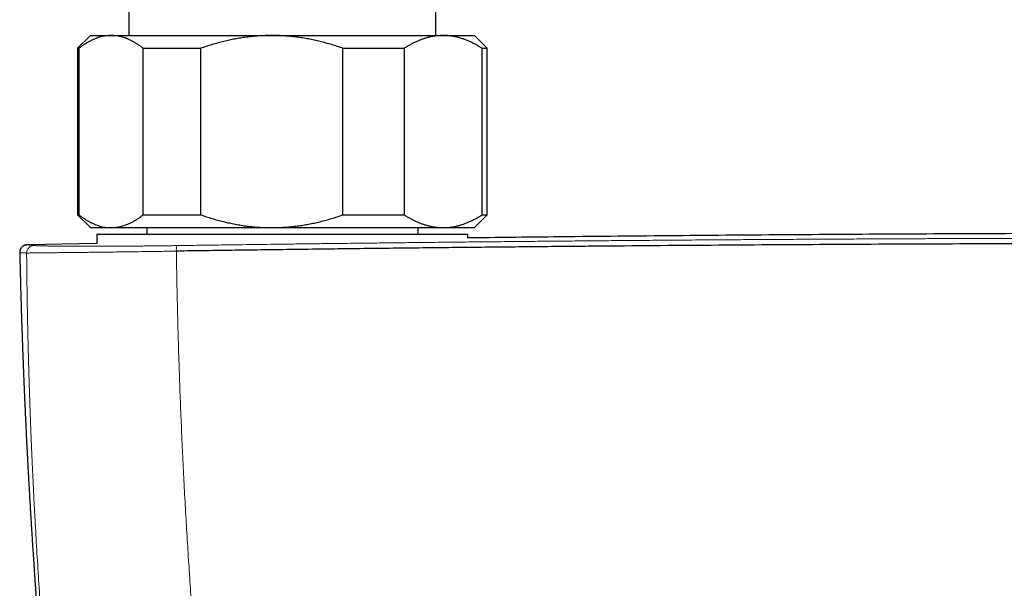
# Model space of a CAD drawing. Header units: millimetres. Extents: x 8 to 1110, y 12 to 672.
# Tile 19 of 58: x 473 to 550, y 309 to 354. Entities that reach past the tile are written whole.
import ezdxf

# ---------------------------------------------------------------- set-up
doc = ezdxf.new("R2010")
doc.units = ezdxf.units.MM

msp = doc.modelspace()

# ---------------------------------------------------------------- linework, layer by layer
at = {"color": 7, "linetype": 'Continuous', "lineweight": 30}
for p, q in [((481.5, 354.859), (481.5, 352.391)), ((505.5, 352.391), (505.5, 354.859)), ((478.5, 352.391), (477.5, 351.391)), ((478.5, 352.391), (480.116, 352.391)), ((480.116, 352.391), (492.674, 352.391)), ((492.674, 352.391), (506.058, 352.391)), ((506.058, 352.391), (508.5, 352.391)), ((509.5, 351.391), (508.5, 352.391)), ((477.5, 351.391), (477.5, 338.391)), ((477.5, 351.391), (477.602, 351.391)), ((477.602, 351.391), (477.602, 338.391)), ((482.63, 351.391), (487.114, 351.391)), ((482.63, 338.391), (482.63, 351.391)), ((487.114, 351.391), (487.114, 338.391)), ((498.233, 338.391), (498.233, 351.391)), ((498.233, 351.391), (503.012, 351.391)), ((503.012, 351.391), (503.012, 338.391)), ((509.103, 338.391), (509.103, 351.391)), ((509.103, 351.391), (509.5, 351.391)), ((509.5, 338.391), (509.5, 351.391)), ((477.5, 338.391), (478.5, 337.391)), ((477.5, 338.391), (477.602, 338.391)), ((482.63, 338.391), (487.114, 338.391)), ((498.233, 338.391), (503.012, 338.391)), ((508.5, 337.391), (509.5, 338.391)), ((509.103, 338.391), (509.5, 338.391)), ((478.5, 337.391), (480.116, 337.391)), ((480.116, 337.391), (492.674, 337.391)), ((482.9, 337.391), (482.9, 336.891)), ((492.674, 337.391), (506.058, 337.391)), ((504.1, 336.891), (504.1, 337.391)), ((506.058, 337.391), (508.5, 337.391)), ((479, 336.891), (479, 336.144)), ((479, 336.891), (479, 336.144)), ((479, 336.891), (508, 336.891)), ((508, 336.578), (508, 336.891)), ((508, 336.578), (508, 336.891)), ((472.976, 335.439), (472.976, 335.439)), ((479, 336.153), (473.573, 336.053)), ((473.573, 336.054), (473.574, 336.054))]:
    msp.add_line(p, q, dxfattribs=at)
at = {"color": 8, "linetype": 'Continuous', "lineweight": 0}
for centre, radius, start, end in [((474.116, 335.396), 0.599, 91.31207, 178.93615), ((486.301, 335.653), 1.09, 162.03055, 185.02002)]:
    msp.add_arc(centre, radius, start, end, dxfattribs=at)
at = {"color": 7, "linetype": 'Continuous', "lineweight": 30}
for points, knots in [([(480.116, 352.391), (480.087, 352.391), (479.99, 352.39), (479.826, 352.379), (479.623, 352.354), (479.42, 352.314), (479.218, 352.262), (479.016, 352.197), (478.815, 352.119), (478.617, 352.03), (478.417, 351.928), (478.214, 351.813), (478.008, 351.683), (477.804, 351.544), (477.67, 351.442), (477.602, 351.391)], [0, 0, 0, 0, 0.034083, 0.113223, 0.192397, 0.271573, 0.350714, 0.430546, 0.510378, 0.588808, 0.667237, 0.750413, 0.833614, 0.916819, 1, 1, 1, 1]), ([(482.63, 351.391), (482.564, 351.441), (482.431, 351.542), (482.23, 351.68), (482.027, 351.807), (481.823, 351.924), (481.617, 352.029), (481.41, 352.122), (481.203, 352.202), (480.992, 352.269), (480.777, 352.323), (480.557, 352.362), (480.337, 352.387), (480.19, 352.39), (480.116, 352.391)], [0, 0, 0, 0, 0.0820249, 0.1640723, 0.2461158, 0.3281353, 0.4106745, 0.4932129, 0.5748345, 0.6564555, 0.7423209, 0.8282301, 0.9141372, 1, 1, 1, 1]), ([(492.674, 352.391), (492.609, 352.391), (492.395, 352.39), (492.031, 352.379), (491.583, 352.354), (491.135, 352.314), (490.689, 352.262), (490.244, 352.197), (489.802, 352.12), (489.362, 352.031), (488.916, 351.928), (488.467, 351.813), (488.012, 351.683), (487.561, 351.544), (487.263, 351.442), (487.114, 351.391)], [0, 0, 0, 0, 0.034083, 0.113223, 0.192397, 0.271573, 0.350714, 0.429829, 0.508972, 0.588119, 0.667237, 0.750413, 0.833614, 0.916819, 1, 1, 1, 1]), ([(498.233, 351.391), (498.086, 351.441), (497.793, 351.541), (497.348, 351.679), (496.9, 351.808), (496.448, 351.924), (495.993, 352.029), (495.536, 352.122), (495.073, 352.202), (494.603, 352.27), (494.127, 352.323), (493.647, 352.362), (493.162, 352.387), (492.837, 352.39), (492.674, 352.391)], [0, 0, 0, 0, 0.081944, 0.163886, 0.246136, 0.328397, 0.410644, 0.492722, 0.5748, 0.659154, 0.743526, 0.827877, 0.913938, 1, 1, 1, 1]), ([(506.058, 352.391), (506.025, 352.391), (505.91, 352.39), (505.713, 352.38), (505.467, 352.355), (505.221, 352.316), (504.975, 352.263), (504.73, 352.198), (504.486, 352.12), (504.245, 352.031), (504.002, 351.929), (503.755, 351.814), (503.506, 351.684), (503.258, 351.544), (503.094, 351.442), (503.012, 351.391)], [0, 0, 0, 0, 0.031425, 0.110773, 0.190157, 0.269542, 0.348893, 0.42894, 0.508988, 0.58762, 0.666253, 0.749675, 0.833122, 0.916573, 1, 1, 1, 1]), ([(509.103, 351.391), (509.022, 351.441), (508.861, 351.542), (508.618, 351.68), (508.373, 351.807), (508.125, 351.924), (507.876, 352.029), (507.625, 352.122), (507.374, 352.202), (507.118, 352.269), (506.857, 352.323), (506.591, 352.362), (506.325, 352.387), (506.147, 352.39), (506.058, 352.391)], [0, 0, 0, 0, 0.082025, 0.164072, 0.246116, 0.328135, 0.410674, 0.493213, 0.574834, 0.656455, 0.742321, 0.82823, 0.914137, 1, 1, 1, 1]), ([(477.602, 338.391), (477.669, 338.341), (477.801, 338.241), (478.003, 338.103), (478.205, 337.975), (478.409, 337.858), (478.615, 337.753), (478.822, 337.66), (479.029, 337.581), (479.24, 337.514), (479.456, 337.46), (479.676, 337.421), (479.896, 337.396), (480.043, 337.393), (480.116, 337.391)], [0, 0, 0, 0, 0.082025, 0.164072, 0.246116, 0.328135, 0.410674, 0.493213, 0.574834, 0.656455, 0.742321, 0.82823, 0.914137, 1, 1, 1, 1]), ([(480.116, 337.391), (480.145, 337.391), (480.242, 337.392), (480.407, 337.403), (480.61, 337.429), (480.812, 337.468), (481.014, 337.52), (481.217, 337.586), (481.417, 337.663), (481.616, 337.752), (481.816, 337.854), (482.019, 337.97), (482.224, 338.099), (482.428, 338.239), (482.563, 338.34), (482.63, 338.391)], [0, 0, 0, 0, 0.034083, 0.113223, 0.192397, 0.271573, 0.350714, 0.430546, 0.510378, 0.588808, 0.667237, 0.750413, 0.833614, 0.916819, 1, 1, 1, 1]), ([(487.114, 338.391), (487.261, 338.341), (487.555, 338.241), (487.999, 338.103), (488.448, 337.975), (488.9, 337.858), (489.357, 337.752), (489.82, 337.659), (490.289, 337.578), (490.759, 337.511), (491.234, 337.458), (491.711, 337.42), (492.192, 337.396), (492.513, 337.393), (492.674, 337.391)], [0, 0, 0, 0, 0.081944, 0.163886, 0.246136, 0.328397, 0.410644, 0.494349, 0.57809, 0.661826, 0.745526, 0.830344, 0.915183, 1, 1, 1, 1]), ([(492.674, 337.391), (492.738, 337.391), (492.953, 337.392), (493.317, 337.403), (493.766, 337.429), (494.215, 337.468), (494.662, 337.521), (495.107, 337.586), (495.549, 337.663), (495.994, 337.753), (496.441, 337.856), (496.889, 337.972), (497.337, 338.1), (497.786, 338.238), (498.084, 338.34), (498.233, 338.391)], [0, 0, 0, 0, 0.034083, 0.113333, 0.192634, 0.271954, 0.351259, 0.430514, 0.509647, 0.588781, 0.670321, 0.751876, 0.833419, 0.916709, 1, 1, 1, 1]), ([(503.012, 338.391), (503.09, 338.343), (503.246, 338.245), (503.482, 338.111), (503.72, 337.986), (503.96, 337.872), (504.202, 337.768), (504.444, 337.676), (504.687, 337.597), (504.935, 337.529), (505.187, 337.473), (505.444, 337.431), (505.702, 337.403), (505.906, 337.392), (506.025, 337.391), (506.058, 337.391)], [0, 0, 0, 0, 0.079536, 0.159093, 0.238646, 0.318178, 0.39818, 0.47818, 0.55735, 0.63652, 0.719515, 0.80255, 0.885583, 0.968575, 1, 1, 1, 1]), ([(506.058, 337.391), (506.142, 337.393), (506.312, 337.395), (506.566, 337.418), (506.82, 337.453), (507.074, 337.503), (507.327, 337.567), (507.579, 337.645), (507.828, 337.734), (508.079, 337.837), (508.334, 337.955), (508.592, 338.089), (508.849, 338.233), (509.018, 338.338), (509.103, 338.391)], [0, 0, 0, 0, 0.081816, 0.16367, 0.245526, 0.327345, 0.409934, 0.492524, 0.573549, 0.654574, 0.740914, 0.827281, 0.913654, 1, 1, 1, 1]), ([(629, 336.587), (628.904, 336.589), (625.819, 336.629), (619.744, 336.693), (610.947, 336.776), (602.32, 336.842), (593.864, 336.892), (585.408, 336.928), (576.952, 336.949), (568.325, 336.957), (559.527, 336.949), (550.559, 336.925), (541.59, 336.885), (532.622, 336.829), (523.654, 336.756), (515.446, 336.676), (510.229, 336.614), (508, 336.588)], [0, 0, 0, 0, 0.002383, 0.0765, 0.150617, 0.2205, 0.290383, 0.360266, 0.43015, 0.500033, 0.574152, 0.648271, 0.72239, 0.796508, 0.870626, 0.944743, 1, 1, 1, 1]), ([(473.573, 336.054), (473.561, 336.054), (473.538, 336.053), (473.504, 336.05), (473.472, 336.045), (473.443, 336.039), (473.416, 336.032), (473.392, 336.025), (473.37, 336.018), (473.352, 336.011), (473.337, 336.005), (473.324, 335.999), (473.312, 335.993), (473.303, 335.988), (473.295, 335.985), (473.291, 335.982), (473.277, 335.975), (473.248, 335.958), (473.208, 335.93), (473.168, 335.896), (473.134, 335.862), (473.105, 335.829), (473.076, 335.789), (473.045, 335.739), (473.016, 335.678), (472.993, 335.607), (472.976, 335.526), (472.975, 335.469), (472.975, 335.439)], [0, 0, 0, 0, 0.0894958, 0.1722672, 0.2482959, 0.3175649, 0.3800591, 0.4357655, 0.4846735, 0.5218852, 0.5538834, 0.5806686, 0.6022467, 0.6186347, 0.6298792, 0.6336192, 0.6361786, 0.6629135, 0.6957202, 0.729824, 0.7538827, 0.7779725, 0.8040937, 0.8350744, 0.8707052, 0.9105451, 0.9539328, 1, 1, 1, 1]), ([(472.976, 335.439), (472.978, 335.356), (472.984, 335.11), (472.993, 334.706), (473.005, 334.233), (473.016, 333.775), (473.028, 333.332), (473.039, 332.912), (473.05, 332.514), (473.061, 332.138), (473.072, 331.776), (473.082, 331.427), (473.092, 331.092), (473.102, 330.771), (473.112, 330.463), (473.121, 330.168), (473.131, 329.887), (473.139, 329.621), (473.148, 329.37), (473.156, 329.133), (473.164, 328.91), (473.171, 328.698), (473.178, 328.499), (473.185, 328.312), (473.191, 328.138), (473.197, 327.977), (473.202, 327.831), (473.207, 327.699), (473.211, 327.581), (473.215, 327.474), (473.219, 327.379), (473.222, 327.295), (473.225, 327.223), (473.227, 327.162), (473.229, 327.114), (473.231, 327.075), (473.232, 327.041), (473.234, 326.997), (473.236, 326.936), (473.239, 326.856), (473.243, 326.76), (473.247, 326.651), (473.252, 326.527), (473.257, 326.391), (473.263, 326.244), (473.269, 326.088), (473.276, 325.918), (473.283, 325.735), (473.291, 325.539), (473.3, 325.331), (473.309, 325.109), (473.319, 324.877), (473.329, 324.638), (473.343, 324.316), (473.36, 323.91), (473.385, 323.368), (473.412, 322.767), (473.443, 322.103), (473.476, 321.424), (473.51, 320.731), (473.546, 320.022), (473.583, 319.299), (473.623, 318.561), (473.662, 317.839), (473.702, 317.135), (473.741, 316.448), (473.782, 315.751), (473.817, 315.156), (473.847, 314.668), (473.871, 314.288), (473.894, 313.906), (473.919, 313.522), (473.943, 313.14), (473.968, 312.746), (473.995, 312.345), (474.022, 311.937), (474.048, 311.541), (474.074, 311.159), (474.099, 310.789), (474.123, 310.439), (474.146, 310.107), (474.168, 309.794), (474.19, 309.492), (474.21, 309.202), (474.231, 308.913), (474.252, 308.626), (474.272, 308.343), (474.292, 308.073), (474.311, 307.818), (474.329, 307.578), (474.346, 307.351), (474.362, 307.139), (474.376, 306.947), (474.389, 306.774), (474.401, 306.621), (474.412, 306.482), (474.421, 306.357), (474.428, 306.265), (474.433, 306.201), (474.437, 306.16), (474.44, 306.117), (474.444, 306.068), (474.448, 306.009), (474.454, 305.938), (474.46, 305.857), (474.467, 305.764), (474.476, 305.654), (474.486, 305.526), (474.497, 305.379), (474.51, 305.217), (474.524, 305.041), (474.539, 304.852), (474.555, 304.658), (474.57, 304.463), (474.591, 304.205), (474.617, 303.887), (474.647, 303.514), (474.676, 303.16), (474.704, 302.825), (474.731, 302.508), (474.756, 302.205), (474.781, 301.909), (474.809, 301.583), (474.84, 301.221), (474.875, 300.819), (474.903, 300.502), (474.923, 300.278), (474.934, 300.153), (474.944, 300.04), (474.953, 299.938), (474.96, 299.854), (474.966, 299.785), (474.971, 299.73), (474.976, 299.678), (474.981, 299.622), (474.987, 299.558), (474.993, 299.481), (475.001, 299.392), (475.01, 299.292), (475.021, 299.179), (475.032, 299.055), (475.044, 298.92), (475.057, 298.777), (475.07, 298.629), (475.088, 298.439), (475.108, 298.215), (475.132, 297.959), (475.154, 297.718), (475.175, 297.492), (475.195, 297.282), (475.213, 297.091), (475.229, 296.916), (475.244, 296.756), (475.258, 296.605), (475.272, 296.46), (475.284, 296.336), (475.294, 296.231), (475.302, 296.143), (475.311, 296.058), (475.318, 295.981), (475.325, 295.909), (475.332, 295.836), (475.337, 295.779), (475.34, 295.747), (475.341, 295.743)], [0, 0, 0, 0, 0.006395, 0.018926, 0.031064, 0.042809, 0.054162, 0.065122, 0.075096, 0.084723, 0.094001, 0.10293, 0.111513, 0.119747, 0.127634, 0.135173, 0.142365, 0.14921, 0.155596, 0.161646, 0.167362, 0.172744, 0.17788, 0.18267, 0.187113, 0.19121, 0.194961, 0.198309, 0.201324, 0.204034, 0.206449, 0.208609, 0.210461, 0.212004, 0.213241, 0.214169, 0.214937, 0.21586, 0.217539, 0.219585, 0.222, 0.224782, 0.227932, 0.23145, 0.235103, 0.239084, 0.243391, 0.248025, 0.252986, 0.258273, 0.263887, 0.269825, 0.275916, 0.282064, 0.294306, 0.306769, 0.323188, 0.339973, 0.357126, 0.374645, 0.392532, 0.410786, 0.429408, 0.448397, 0.465411, 0.48271, 0.500294, 0.518163, 0.527636, 0.537188, 0.546818, 0.556526, 0.566208, 0.575651, 0.586249, 0.596522, 0.606469, 0.616091, 0.625387, 0.634358, 0.642519, 0.65039, 0.657972, 0.665266, 0.67227, 0.679746, 0.686862, 0.693619, 0.700015, 0.706052, 0.711729, 0.717046, 0.722003, 0.72614, 0.729986, 0.73348, 0.736591, 0.73932, 0.7404, 0.741406, 0.742372, 0.743571, 0.745063, 0.746814, 0.748847, 0.751163, 0.753761, 0.757057, 0.760718, 0.764744, 0.769135, 0.773891, 0.778829, 0.783679, 0.78844, 0.79812, 0.807403, 0.81629, 0.824546, 0.832427, 0.839933, 0.847159, 0.854472, 0.864237, 0.874215, 0.884408, 0.887796, 0.890902, 0.893716, 0.896238, 0.898467, 0.900013, 0.901378, 0.902568, 0.903875, 0.905479, 0.90738, 0.909577, 0.912071, 0.914862, 0.91795, 0.921272, 0.92488, 0.928616, 0.932251, 0.938973, 0.945316, 0.951279, 0.956861, 0.962064, 0.966886, 0.971084, 0.975012, 0.97876, 0.982327, 0.985716, 0.987981, 0.990157, 0.992246, 0.994284, 0.995808, 0.997616, 0.999708, 1, 1, 1, 1]), ([(651.785, 335.555), (650.165, 335.578), (646.925, 335.625), (642.062, 335.689), (637.196, 335.749), (632.328, 335.805), (627.458, 335.857), (622.679, 335.904), (617.99, 335.946), (613.393, 335.984), (608.795, 336.018), (604.195, 336.049), (599.594, 336.075), (594.992, 336.098), (590.39, 336.118), (585.787, 336.133), (581.183, 336.145), (576.606, 336.154), (572.057, 336.158), (567.534, 336.159), (563.012, 336.157), (558.463, 336.151), (553.886, 336.141), (549.282, 336.128), (544.679, 336.11), (540.077, 336.09), (535.503, 336.065), (530.957, 336.038), (526.44, 336.007), (521.924, 335.972), (517.379, 335.934), (512.805, 335.891), (508.201, 335.845), (503.6, 335.795), (499, 335.741), (494.402, 335.684), (489.807, 335.623), (486.746, 335.579), (485.215, 335.558)], [0, 0, 0, 0, 0.0292677, 0.0585355, 0.0878036, 0.1170719, 0.1463404, 0.1756091, 0.2032055, 0.230802, 0.2583986, 0.2859954, 0.3135923, 0.3411894, 0.3687865, 0.3963837, 0.423981, 0.4515783, 0.4786829, 0.5057876, 0.5328922, 0.5599969, 0.5875944, 0.6151918, 0.6427893, 0.6703867, 0.697984, 0.7250885, 0.7521929, 0.7792972, 0.8064015, 0.8340588, 0.8617159, 0.889373, 0.9170299, 0.9446868, 0.9723434, 1, 1, 1, 1])]:
    msp.add_open_spline(points, degree=3, knots=knots, dxfattribs=at)
at = {"color": 8, "linetype": 'Continuous', "lineweight": 0}
for points, knots in [([(651.736, 335.987), (649.8, 336.014), (645.928, 336.069), (640.115, 336.143), (634.298, 336.212), (628.479, 336.275), (622.656, 336.332), (616.831, 336.383), (611.003, 336.429), (605.407, 336.467), (600.042, 336.498), (594.909, 336.524), (589.775, 336.545), (584.846, 336.56), (580.121, 336.572), (575.783, 336.579), (572.367, 336.582), (570.202, 336.583), (569.249, 336.583), (568.864, 336.583), (568.722, 336.583), (568.677, 336.583), (568.633, 336.583), (568.589, 336.583), (568.544, 336.583), (568.383, 336.583), (568.093, 336.583), (567.661, 336.583), (567.192, 336.583), (566.685, 336.583), (566.142, 336.582), (565.573, 336.582), (564.98, 336.582), (564.365, 336.581), (563.717, 336.581), (563.035, 336.58), (562.291, 336.58), (561.482, 336.579), (560.604, 336.578), (559.685, 336.576), (558.724, 336.575), (557.722, 336.573), (556.68, 336.571), (555.595, 336.569), (554.49, 336.566), (553.364, 336.563), (552.219, 336.56), (551.036, 336.557), (549.817, 336.553), (548.56, 336.549), (547.292, 336.545), (546.013, 336.54), (544.726, 336.535), (543.406, 336.529), (542.053, 336.523), (540.666, 336.517), (539.247, 336.51), (537.795, 336.503), (536.309, 336.495), (534.791, 336.486), (533.186, 336.477), (531.492, 336.466), (529.781, 336.455), (528.581, 336.447), (527.905, 336.442), (527.692, 336.441), (527.479, 336.439), (527.265, 336.438), (527.051, 336.436), (526.209, 336.43), (524.755, 336.42), (522.705, 336.404), (520.702, 336.388), (518.745, 336.372), (516.845, 336.355), (515.002, 336.338), (513.215, 336.322), (511.473, 336.305), (509.765, 336.288), (508.091, 336.271), (506.451, 336.254), (504.859, 336.237), (503.312, 336.22), (501.812, 336.203), (500.359, 336.186), (498.952, 336.169), (497.592, 336.153), (496.278, 336.137), (495.01, 336.121), (493.789, 336.105), (492.614, 336.09), (491.485, 336.075), (490.431, 336.061), (489.45, 336.048), (488.537, 336.035), (487.664, 336.023), (486.829, 336.012), (486.033, 336), (485.516, 335.993), (485.264, 335.989)], [0, 0, 0, 0, 0.034999, 0.069998, 0.104998, 0.139997, 0.174997, 0.209997, 0.244997, 0.279997, 0.310798, 0.341598, 0.372398, 0.403199, 0.430303, 0.457407, 0.481259, 0.491754, 0.496371, 0.498403, 0.498669, 0.498935, 0.499201, 0.499467, 0.499733, 0.5, 0.502366, 0.504956, 0.50777, 0.510807, 0.514068, 0.517552, 0.521042, 0.524731, 0.528619, 0.532705, 0.536991, 0.542008, 0.547273, 0.552785, 0.558545, 0.564553, 0.570808, 0.57731, 0.584061, 0.590705, 0.597573, 0.604664, 0.611979, 0.619518, 0.62728, 0.634803, 0.642526, 0.650446, 0.658566, 0.666885, 0.675402, 0.684118, 0.693032, 0.702146, 0.711458, 0.721931, 0.732644, 0.742271, 0.743546, 0.744823, 0.746104, 0.747388, 0.748675, 0.749966, 0.762554, 0.774865, 0.786899, 0.798655, 0.810135, 0.82114, 0.831878, 0.842348, 0.852551, 0.862687, 0.872544, 0.882124, 0.891424, 0.900447, 0.909191, 0.917657, 0.925845, 0.933754, 0.941385, 0.948738, 0.955812, 0.962608, 0.969126, 0.974857, 0.980353, 0.985615, 0.990644, 0.995439, 1, 1, 1, 1]), ([(473.517, 335.407), (473.479, 335.41), (473.404, 335.415), (473.307, 335.421), (473.222, 335.427), (473.149, 335.431), (473.089, 335.435), (473.038, 335.438), (473.001, 335.44), (472.978, 335.44), (472.976, 335.44), (472.976, 335.439)], [0, 0, 0, 0, 0.107675, 0.215241, 0.32271, 0.430094, 0.537406, 0.644659, 0.771007, 0.897311, 1, 1, 1, 1]), ([(485.215, 335.558), (485.025, 335.555), (484.646, 335.549), (484.083, 335.54), (483.527, 335.532), (482.977, 335.524), (482.435, 335.517), (481.902, 335.509), (481.379, 335.502), (480.865, 335.496), (480.363, 335.489), (479.873, 335.483), (479.395, 335.477), (478.931, 335.472), (478.481, 335.466), (478.046, 335.461), (477.626, 335.457), (477.224, 335.452), (476.84, 335.448), (476.475, 335.444), (476.129, 335.44), (475.802, 335.437), (475.496, 335.433), (475.21, 335.43), (474.944, 335.427), (474.688, 335.424), (474.444, 335.421), (474.217, 335.418), (474.018, 335.416), (473.848, 335.413), (473.707, 335.411), (473.593, 335.409), (473.542, 335.408), (473.517, 335.407)], [0, 0, 0, 0, 0.0315372, 0.0629809, 0.0943504, 0.1256624, 0.1569316, 0.1881706, 0.2193906, 0.2506012, 0.2818109, 0.3130274, 0.3442575, 0.3755079, 0.4067849, 0.4380954, 0.4694462, 0.5008451, 0.5322267, 0.5635311, 0.5947736, 0.625968, 0.6571264, 0.6882598, 0.7193777, 0.750489, 0.7860459, 0.8216154, 0.8572074, 0.8928318, 0.9284984, 0.9642175, 1, 1, 1, 1]), ([(474.102, 335.995), (474.065, 335.998), (473.99, 336.006), (473.894, 336.015), (473.809, 336.023), (473.737, 336.031), (473.677, 336.037), (473.627, 336.043), (473.589, 336.048), (473.566, 336.051), (473.56, 336.054), (473.569, 336.054), (473.573, 336.054)], [0, 0, 0, 0, 0.095193, 0.190289, 0.285299, 0.380233, 0.475103, 0.569921, 0.681618, 0.793276, 0.904915, 1, 1, 1, 1]), ([(485.264, 335.989), (485.129, 335.987), (484.858, 335.984), (484.456, 335.978), (484.056, 335.973), (483.66, 335.969), (483.268, 335.964), (482.887, 335.961), (482.518, 335.957), (482.16, 335.954), (481.807, 335.951), (481.458, 335.948), (481.107, 335.946), (480.755, 335.944), (480.403, 335.942), (480.056, 335.941), (479.717, 335.939), (479.385, 335.938), (479.142, 335.938), (478.986, 335.938), (478.925, 335.937), (478.876, 335.937), (478.836, 335.937), (478.795, 335.937), (478.731, 335.937), (478.643, 335.937), (478.522, 335.937), (478.384, 335.937), (478.23, 335.937), (478.068, 335.937), (477.899, 335.937), (477.725, 335.938), (477.543, 335.938), (477.357, 335.939), (477.166, 335.94), (476.972, 335.941), (476.777, 335.942), (476.579, 335.943), (476.398, 335.944), (476.233, 335.945), (476.085, 335.947), (475.955, 335.948), (475.842, 335.949), (475.77, 335.95), (475.722, 335.951), (475.697, 335.951), (475.672, 335.951), (475.647, 335.952), (475.625, 335.952), (475.544, 335.953), (475.411, 335.955), (475.234, 335.958), (475.07, 335.96), (474.919, 335.963), (474.78, 335.967), (474.653, 335.97), (474.537, 335.973), (474.426, 335.977), (474.323, 335.981), (474.232, 335.986), (474.156, 335.99), (474.12, 335.993), (474.102, 335.995)], [0, 0, 0, 0, 0.023509, 0.046965, 0.070375, 0.093748, 0.11709, 0.140409, 0.162378, 0.184336, 0.206285, 0.22823, 0.250175, 0.273451, 0.296733, 0.320024, 0.343326, 0.366643, 0.389977, 0.39573, 0.400704, 0.403542, 0.406495, 0.409563, 0.412747, 0.420708, 0.429312, 0.440392, 0.452385, 0.465293, 0.478717, 0.49301, 0.508171, 0.524173, 0.541012, 0.558365, 0.576524, 0.59549, 0.615263, 0.630555, 0.646298, 0.662494, 0.673431, 0.684567, 0.687516, 0.690478, 0.693455, 0.696445, 0.699448, 0.701632, 0.725772, 0.749912, 0.773191, 0.796474, 0.819767, 0.84307, 0.866386, 0.889718, 0.91724, 0.944791, 0.972376, 1, 1, 1, 1]), ([(485.215, 335.558), (485.226, 334.824), (485.249, 333.359), (485.296, 331.16), (485.353, 328.964), (485.42, 326.772), (485.496, 324.597), (485.582, 322.437), (485.676, 320.295), (485.779, 318.156), (485.892, 316.006), (486.015, 313.846), (486.149, 311.676), (486.291, 309.509), (486.442, 307.347), (486.603, 305.189), (486.771, 303.036), (486.892, 301.601), (486.951, 300.885)], [0, 0, 0, 0, 0.0640739, 0.1279644, 0.191672, 0.2551971, 0.3185402, 0.3805757, 0.4424366, 0.5041233, 0.5656364, 0.6282262, 0.690636, 0.7528663, 0.8149174, 0.8767898, 0.9384839, 1, 1, 1, 1]), ([(473.517, 335.407), (473.517, 335.342), (473.518, 335.206), (473.52, 334.995), (473.522, 334.769), (473.524, 334.529), (473.527, 334.274), (473.53, 334.005), (473.533, 333.721), (473.536, 333.467), (473.539, 333.243), (473.541, 333.048), (473.544, 332.846), (473.547, 332.643), (473.55, 332.45), (473.553, 332.254), (473.556, 332.058), (473.559, 331.863), (473.562, 331.68), (473.565, 331.508), (473.568, 331.348), (473.57, 331.199), (473.573, 331.062), (473.575, 330.938), (473.577, 330.843), (473.578, 330.763), (473.579, 330.696), (473.581, 330.619), (473.582, 330.541), (473.584, 330.463), (473.585, 330.385), (473.587, 330.306), (473.59, 330.125), (473.596, 329.839), (473.605, 329.445), (473.614, 329.002), (473.626, 328.508), (473.639, 327.961), (473.652, 327.464), (473.664, 327.02), (473.674, 326.648), (473.683, 326.351), (473.688, 326.179), (473.69, 326.121), (473.69, 326.109), (473.691, 326.074), (473.693, 326.011), (473.696, 325.918), (473.699, 325.812), (473.702, 325.693), (473.706, 325.56), (473.711, 325.418), (473.715, 325.267), (473.72, 325.106), (473.726, 324.935), (473.732, 324.751), (473.739, 324.545), (473.746, 324.314), (473.755, 324.058), (473.764, 323.787), (473.774, 323.5), (473.785, 323.198), (473.796, 322.88), (473.808, 322.563), (473.82, 322.248), (473.829, 322.02), (473.834, 321.868), (473.837, 321.796), (473.84, 321.723), (473.843, 321.65), (473.846, 321.576), (473.849, 321.507), (473.855, 321.351), (473.864, 321.11), (473.879, 320.746), (473.896, 320.353), (473.913, 319.935), (473.931, 319.53), (473.948, 319.138), (473.966, 318.76), (473.983, 318.381), (474.001, 318.003), (474.019, 317.627), (474.031, 317.362), (474.039, 317.204), (474.042, 317.147), (474.045, 317.09), (474.047, 317.034), (474.05, 316.978), (474.053, 316.922), (474.056, 316.866), (474.065, 316.681), (474.103, 315.922), (474.183, 314.4), (474.306, 312.241), (474.452, 309.892), (474.61, 307.542), (474.78, 305.191), (474.961, 302.84), (475.154, 300.489), (475.292, 298.92), (475.36, 298.136)], [0, 0, 0, 0, 0.005298, 0.010989, 0.017073, 0.023549, 0.030419, 0.037682, 0.045337, 0.053386, 0.05829, 0.063449, 0.069149, 0.074613, 0.079844, 0.084839, 0.090425, 0.095685, 0.10062, 0.105228, 0.109585, 0.113604, 0.117286, 0.12063, 0.123636, 0.124988, 0.127039, 0.129117, 0.131206, 0.133308, 0.135421, 0.137547, 0.139686, 0.150035, 0.160662, 0.171565, 0.185843, 0.20057, 0.215745, 0.226007, 0.236464, 0.245827, 0.249995, 0.250296, 0.250533, 0.250969, 0.253124, 0.25563, 0.258486, 0.261692, 0.265249, 0.269156, 0.273161, 0.277478, 0.282106, 0.287045, 0.292296, 0.29876, 0.305641, 0.312939, 0.320653, 0.328785, 0.337334, 0.346299, 0.354366, 0.362742, 0.364665, 0.366604, 0.368558, 0.370528, 0.372514, 0.374515, 0.376105, 0.385104, 0.393907, 0.405503, 0.416739, 0.427616, 0.438133, 0.448291, 0.458089, 0.468636, 0.478732, 0.488377, 0.489925, 0.491461, 0.492985, 0.494496, 0.495995, 0.497482, 0.498956, 0.500538, 0.512306, 0.560058, 0.622963, 0.685847, 0.748713, 0.81156, 0.87439, 0.937203, 1, 1, 1, 1])]:
    msp.add_open_spline(points, degree=3, knots=knots, dxfattribs=at)

doc.saveas('drawing.dxf')
